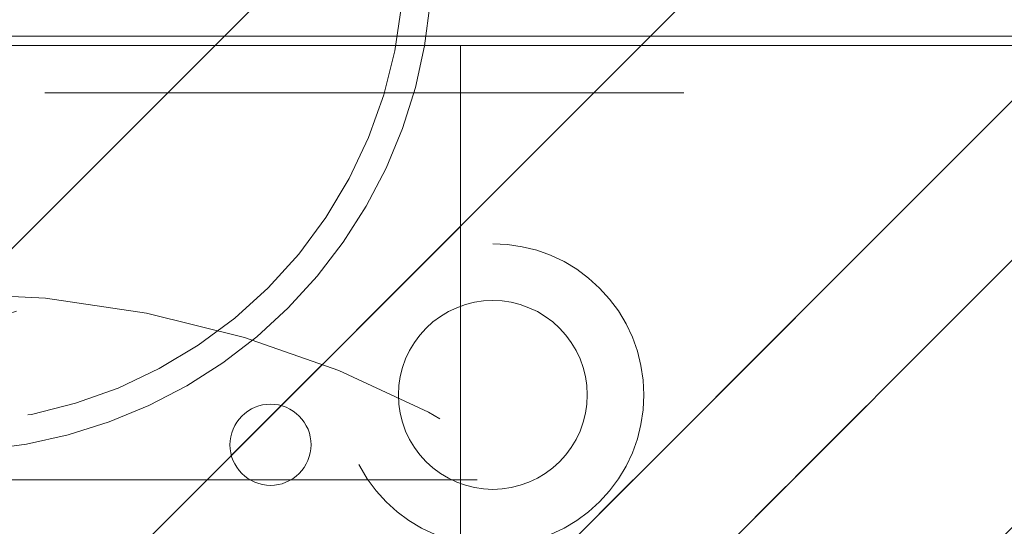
# Model space of a CAD drawing. Header units: inches. Extents: x -463 to -294, y -230 to 12.
# Tile 13 of 68: x -399.17 to -397.12, y 6.9 to 7.95. Entities that reach past the tile are written whole.
import ezdxf

# ---------------------------------------------------------------- set-up
doc = ezdxf.new("R2010")
doc.units = ezdxf.units.IN
doc.header["$LTSCALE"] = 32
doc.header["$MEASUREMENT"] = 0
doc.linetypes.add('Dash Style-1', pattern=[0.083328, 0.041656, -0.041672])
for name, color, linetype, lineweight in [('DashLine', 7, 'Dash Style-1', 13), ('DashLineFill', 7, 'Dash Style-1', 13), ('None', 7, 'Continuous', 18), ('Wood_1-H', 7, 'Continuous', 13), ('Wood_1-V', 7, 'Continuous', 13)]:
    doc.layers.add(name, color=color, linetype=linetype, lineweight=lineweight)
pattern_1 = [(45, (0, 0), (-1.61301565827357, 1.935715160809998), []), (45, (-1.0608, 1.0608), (-0.4723460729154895, 0.4167612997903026), [])]

# ---------------------------------------------------------------- blocks, each defined once
blk = doc.blocks.new('Group-15')
at = {"layer": 'Wood_1-H'}
for points in [[(-2.04445564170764, 22.89479633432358), (-2.04445564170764, 22.8751112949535), (-47.77280209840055, 22.8751112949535), (-47.77280209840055, 22.89479633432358), (-2.04445564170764, 22.89479633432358)], [(-2.04445564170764, 22.89479633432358), (-47.77280209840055, 22.89479633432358), (-47.77280209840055, 22.89479633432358), (-2.064455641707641, 22.89479633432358)], [(-47.77280209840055, 22.89479633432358), (-47.77280209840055, 22.8751112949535), (-2.064455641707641, 22.8751112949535), (-2.064455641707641, 22.89479633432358), (-47.77280209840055, 22.89479633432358)], [(-2.064455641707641, 22.8751112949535), (-47.77280209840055, 22.8751112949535), (-47.77280209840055, 22.8751112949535), (-2.04445564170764, 22.8751112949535)]]:
    blk.add_lwpolyline(points, dxfattribs=at)
blk = doc.blocks.new('Group-20')
at = {"layer": 'Wood_1-V'}
for points in [[(-47.77280209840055, 22.8751112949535), (-47.77280209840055, 22.8751112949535), (-2.064455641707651, 22.8751112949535), (-2.064455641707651, 22.8751112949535), (-47.77280209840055, 22.8751112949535)], [(-47.77280209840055, 22.8751112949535), (-2.06445564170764, 22.8751112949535), (-2.06445564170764, 1.458103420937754), (-47.77280209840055, 1.458103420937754), (-47.77280209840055, 22.8751112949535)], [(-47.77280209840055, 1.458103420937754), (-2.06445564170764, 1.458103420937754), (-2.06445564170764, 22.8751112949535), (-47.77280209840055, 22.8751112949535), (-47.77280209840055, 1.458103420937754)]]:
    blk.add_lwpolyline(points, dxfattribs=at)
at = {"layer": 'None'}
blk.add_blockref('Group-15', (0, 0), dxfattribs=at)
blk = doc.blocks.new('1BRPFY-Leg_Plate (2D)')
at = {"layer": 'DashLineFill', "linetype": 'Continuous', "lineweight": 13}
h = blk.add_hatch(dxfattribs=at)
h.set_pattern_fill('Steel', color=253, style=0, pattern_type=2)
h.set_pattern_definition(pattern_1)
edge = h.paths.add_edge_path()
edge.add_arc((-1.704724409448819, -1.704724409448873), 0.125984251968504, 179.9999999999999, 269.9999999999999)
edge.add_line((-1.704724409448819, -1.830708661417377), (1.704724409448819, -1.830708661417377))
edge.add_arc((1.704724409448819, -1.704724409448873), 0.125984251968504, 270.0000000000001, 360.0000000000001)
edge.add_line((1.830708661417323, -1.704724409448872), (1.830708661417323, 1.704724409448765))
edge.add_arc((1.704724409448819, 1.704724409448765), 0.1259842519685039, 0, 90)
edge.add_line((1.704724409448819, 1.830708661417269), (-1.704724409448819, 1.830708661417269))
edge.add_arc((-1.704724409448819, 1.704724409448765), 0.1259842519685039, 90, 180)
edge.add_line((-1.830708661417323, 1.704724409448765), (-1.830708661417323, -1.704724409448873))
at = {"layer": 'DashLineFill', "flags": 128}
blk.add_lwpolyline([(-1.830708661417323, -1.704724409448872, 0.414213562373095), (-1.704724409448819, -1.830708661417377), (1.704724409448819, -1.830708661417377, 0.414213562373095), (1.830708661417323, -1.704724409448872), (1.830708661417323, 1.704724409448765, 0.414213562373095), (1.704724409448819, 1.830708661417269), (-1.704724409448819, 1.830708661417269, 0.414213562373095), (-1.830708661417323, 1.704724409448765)], format="xyb", close=True, dxfattribs=at)
blk = doc.blocks.new('1BRPX5-Util_Bkt_Sm-F (2D)')
at = {"layer": 'DashLineFill', "linetype": 'Continuous', "lineweight": 13}
h = blk.add_hatch(dxfattribs=at)
h.set_pattern_fill('Steel', color=253, style=0, pattern_type=2)
h.set_pattern_definition(pattern_1)
edge = h.paths.add_edge_path()
edge.add_line((-4.468503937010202, 4.413385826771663), (-3.12992125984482, 4.413385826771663))
edge.add_line((-3.12992125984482, 4.413385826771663), (-3.12992125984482, -1.854330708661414))
edge.add_line((-3.12992125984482, -1.854330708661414), (-4.468503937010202, -1.854330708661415))
edge.add_line((-4.468503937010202, -1.854330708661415), (-4.468503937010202, -1.988188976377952))
edge.add_line((-4.468503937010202, -1.988188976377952), (-2.421259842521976, -1.988188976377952))
edge.add_line((-2.421259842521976, -1.988188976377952), (-2.421259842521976, -2.366141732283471))
edge.add_arc((-2.303149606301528, -2.366141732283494), 0.1181102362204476, 179.9999999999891, 270.000000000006)
edge.add_line((-2.303149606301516, -2.484251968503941), (2.303149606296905, -2.484251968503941))
edge.add_arc((2.303149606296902, -2.366141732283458), 0.1181102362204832, 270.0000000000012, 359.9999999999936)
edge.add_line((2.421259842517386, -2.366141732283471), (2.421259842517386, -1.988188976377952))
edge.add_line((2.421259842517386, -1.988188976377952), (4.468503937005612, -1.988188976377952))
edge.add_line((4.468503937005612, -1.988188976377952), (4.468503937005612, -1.854330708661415))
edge.add_line((4.468503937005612, -1.854330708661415), (3.12992125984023, -1.854330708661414))
edge.add_line((3.12992125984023, -1.854330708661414), (3.12992125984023, 4.413385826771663))
edge.add_line((3.12992125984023, 4.413385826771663), (4.468503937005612, 4.413385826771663))
edge.add_line((4.468503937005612, 4.413385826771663), (4.468503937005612, 4.547244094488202))
edge.add_line((4.468503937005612, 4.547244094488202), (2.421259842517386, 4.547244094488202))
edge.add_line((2.421259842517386, 4.547244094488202), (2.421259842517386, 4.925196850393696))
edge.add_arc((2.303149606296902, 4.925196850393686), 0.1181102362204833, 5.365542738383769e-12, 89.99999999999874)
edge.add_line((2.303149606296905, 5.043307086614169), (-2.303149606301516, 5.043307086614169))
edge.add_arc((-2.303149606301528, 4.92519685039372), 0.1181102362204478, 89.99999999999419, 180.0000000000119)
edge.add_line((-2.421259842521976, 4.925196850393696), (-2.421259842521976, 4.547244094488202))
edge.add_line((-2.421259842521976, 4.547244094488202), (-4.468503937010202, 4.547244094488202))
edge.add_line((-4.468503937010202, 4.547244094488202), (-4.468503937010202, 4.413385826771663))
blk = doc.blocks.new('Slate-LegBrace (2D)')
at = {"layer": 'DashLineFill', "linetype": 'Continuous', "lineweight": 13}
h = blk.add_hatch(dxfattribs=at)
h.set_pattern_fill('Steel', color=253, style=0, pattern_type=2)
h.set_pattern_definition(pattern_1)
edge = h.paths.add_edge_path()
edge.add_line((-2.199587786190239, 0.1351515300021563), (-1.374775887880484, 0.1351515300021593))
edge.add_arc((3.636636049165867e-15, 0.01355418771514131), 1.380142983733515, 5.054592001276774, 174.9454079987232, ccw=False)
edge.add_line((1.374775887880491, 0.1351515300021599), (2.199718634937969, 0.1351515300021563))
edge.add_arc((6.542437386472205e-05, 0.01705725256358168), 2.202821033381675, 3.07312710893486, 176.9268728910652)
h = blk.add_hatch(dxfattribs=at)
h.set_pattern_fill('Steel', color=253, style=0, pattern_type=2)
h.set_pattern_definition(pattern_1)
h.paths.add_polyline_path([(0.6865492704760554, 1.819226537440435), (0.6782533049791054, 1.81964275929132), (0.6700380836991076, 1.820870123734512), (0.661982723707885, 1.822896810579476), (0.654164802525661, 1.825703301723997), (0.6466596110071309, 1.829262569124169), (0.6395394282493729, 1.833540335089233), (0.6328728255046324, 1.838495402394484), (0.6267240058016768, 1.844080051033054), (0.6211521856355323, 1.850240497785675), (0.6162110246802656, 1.856917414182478), (0.6119481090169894, 1.864046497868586), (0.6084044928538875, 1.871559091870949), (0.6056143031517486, 1.879382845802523), (0.6036044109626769, 1.887442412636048), (0.6023941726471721, 1.895660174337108), (0.6019952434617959, 1.903956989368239), (0.6024114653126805, 1.912252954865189), (0.6036388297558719, 1.920468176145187), (0.6056655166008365, 1.92852353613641), (0.6084720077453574, 1.936341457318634), (0.6120312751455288, 1.943846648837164), (0.6163090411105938, 1.950966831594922), (0.6212641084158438, 1.957633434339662), (0.626848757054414, 1.963782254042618), (0.6330092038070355, 1.969354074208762), (0.6396861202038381, 1.974295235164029), (0.6468152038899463, 1.978558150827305), (0.6543277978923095, 1.982101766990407), (0.6621515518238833, 1.984891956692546), (0.6702111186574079, 1.986901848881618), (0.6784288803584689, 1.988112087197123), (0.6867256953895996, 1.988511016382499), (0.6950216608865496, 1.988094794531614), (0.7032368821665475, 1.986867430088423), (0.71129224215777, 1.984840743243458), (0.719110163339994, 1.982034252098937), (0.7266153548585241, 1.978474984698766), (0.733735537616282, 1.974197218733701), (0.7404021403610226, 1.969242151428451), (0.7465509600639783, 1.963657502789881), (0.7521227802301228, 1.957497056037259), (0.7570639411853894, 1.950820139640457), (0.7613268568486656, 1.943691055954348), (0.7648704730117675, 1.936178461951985), (0.7676606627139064, 1.928354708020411), (0.7696705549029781, 1.920295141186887), (0.7708807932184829, 1.912077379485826), (0.771279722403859, 1.903780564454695), (0.7708635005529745, 1.895484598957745), (0.7696361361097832, 1.887269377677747), (0.7676094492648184, 1.879214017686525), (0.7648029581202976, 1.871396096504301), (0.7612436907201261, 1.863890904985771), (0.7569659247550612, 1.856770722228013), (0.7520108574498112, 1.850104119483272), (0.7464262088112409, 1.843955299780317), (0.7402657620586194, 1.838383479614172), (0.7335888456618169, 1.833442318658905), (0.7264597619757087, 1.829179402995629), (0.7189471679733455, 1.825635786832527), (0.7111234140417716, 1.822845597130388), (0.7030638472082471, 1.820835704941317), (0.6948460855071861, 1.819625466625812)])
at = {"layer": 'DashLineFill', "flags": 128}
blk.add_lwpolyline([(-2.199587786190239, 0.1351515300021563), (-1.374775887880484, 0.1351515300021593, -0.9154551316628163), (1.374775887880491, 0.1351515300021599), (2.199718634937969, 0.1351515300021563, 0.9477524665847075)], format="xyb", close=True, dxfattribs=at)
blk.add_lwpolyline([(0.6865492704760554, 1.819226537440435), (0.6782533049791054, 1.81964275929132), (0.6700380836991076, 1.820870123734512), (0.661982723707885, 1.822896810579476), (0.654164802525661, 1.825703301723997), (0.6466596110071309, 1.829262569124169), (0.6395394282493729, 1.833540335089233), (0.6328728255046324, 1.838495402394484), (0.6267240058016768, 1.844080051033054), (0.6211521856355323, 1.850240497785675), (0.6162110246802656, 1.856917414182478), (0.6119481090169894, 1.864046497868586), (0.6084044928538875, 1.871559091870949), (0.6056143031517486, 1.879382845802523), (0.6036044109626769, 1.887442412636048), (0.6023941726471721, 1.895660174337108), (0.6019952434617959, 1.903956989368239), (0.6024114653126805, 1.912252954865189), (0.6036388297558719, 1.920468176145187), (0.6056655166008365, 1.92852353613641), (0.6084720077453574, 1.936341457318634), (0.6120312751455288, 1.943846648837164), (0.6163090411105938, 1.950966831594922), (0.6212641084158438, 1.957633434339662), (0.626848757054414, 1.963782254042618), (0.6330092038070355, 1.969354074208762), (0.6396861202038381, 1.974295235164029), (0.6468152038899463, 1.978558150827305), (0.6543277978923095, 1.982101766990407), (0.6621515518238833, 1.984891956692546), (0.6702111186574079, 1.986901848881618), (0.6784288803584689, 1.988112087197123), (0.6867256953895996, 1.988511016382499), (0.6950216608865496, 1.988094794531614), (0.7032368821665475, 1.986867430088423), (0.71129224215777, 1.984840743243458), (0.719110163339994, 1.982034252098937), (0.7266153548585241, 1.978474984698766), (0.733735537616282, 1.974197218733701), (0.7404021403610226, 1.969242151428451), (0.7465509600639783, 1.963657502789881), (0.7521227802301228, 1.957497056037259), (0.7570639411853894, 1.950820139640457), (0.7613268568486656, 1.943691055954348), (0.7648704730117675, 1.936178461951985), (0.7676606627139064, 1.928354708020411), (0.7696705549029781, 1.920295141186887), (0.7708807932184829, 1.912077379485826), (0.771279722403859, 1.903780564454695), (0.7708635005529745, 1.895484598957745), (0.7696361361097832, 1.887269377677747), (0.7676094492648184, 1.879214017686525), (0.7648029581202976, 1.871396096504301), (0.7612436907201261, 1.863890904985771), (0.7569659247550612, 1.856770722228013), (0.7520108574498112, 1.850104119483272), (0.7464262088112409, 1.843955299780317), (0.7402657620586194, 1.838383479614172), (0.7335888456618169, 1.833442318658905), (0.7264597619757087, 1.829179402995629), (0.7189471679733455, 1.825635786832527), (0.7111234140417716, 1.822845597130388), (0.7030638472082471, 1.820835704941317), (0.6948460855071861, 1.819625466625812)], close=True, dxfattribs=at)
blk = doc.blocks.new('TLLegSleeve (2D)')
at = {"layer": 'DashLineFill', "linetype": 'Continuous', "lineweight": 13}
h = blk.add_hatch(dxfattribs=at)
h.set_pattern_fill('Steel', color=253, style=0, pattern_type=2)
h.set_pattern_definition(pattern_1)
edge = h.paths.add_edge_path()
edge.add_line((1.08267716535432, 1.402343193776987), (1.08267716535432, 2.913385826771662))
edge.add_arc((-1.707523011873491e-13, 2.913385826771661), 1.08267716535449, 4.479377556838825e-14, 180)
edge.add_line((-1.082677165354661, 2.913385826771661), (-1.08267716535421, 1.402343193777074))
edge.add_arc((-1.332267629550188e-15, 2.886579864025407e-15), 1.771653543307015, 127.6698869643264, 412.330113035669)
edge.add_line((1.08267716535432, 1.402343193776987), (1.08267716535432, 1.402343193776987))
edge = h.paths.add_edge_path()
edge.add_arc((1.665334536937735e-15, 2.91338582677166), 0.7480314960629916, 180, 360)
edge.add_arc((1.665334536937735e-15, 2.91338582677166), 0.7480314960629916, 9.54166404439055e-15, 180)
edge.add_line((-0.7480314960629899, 2.91338582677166), (-0.7480314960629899, 2.91338582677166))
edge = h.paths.add_edge_path()
edge.add_arc((-1.723066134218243e-13, 5.70119602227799e-16), 1.437007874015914, 180, 360)
edge.add_arc((-1.723066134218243e-13, 9.149983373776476e-17), 1.437007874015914, 9.541664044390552e-15, 180)
edge.add_line((-1.437007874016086, 3.308097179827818e-16), (-1.437007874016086, 3.308097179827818e-16))
at = {"layer": 'DashLine', "color": 8, "flags": 128}
blk.add_lwpolyline([(0.9645669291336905, 2.913385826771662), (0.9599222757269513, 2.818841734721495), (0.9460330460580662, 2.725208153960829), (0.9230330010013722, 2.633386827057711), (0.8911436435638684, 2.544262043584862), (0.8506720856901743, 2.458692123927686), (0.8020080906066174, 2.37750115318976), (0.7456203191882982, 2.301471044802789), (0.6820518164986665, 2.231334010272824), (0.6119147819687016, 2.167765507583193), (0.5358846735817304, 2.111377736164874), (0.4546937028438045, 2.062713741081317), (0.3691237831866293, 2.022242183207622), (0.2799989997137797, 1.990352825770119), (0.1881776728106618, 1.967352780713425), (0.09454409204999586, 1.95346355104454), (-1.71201635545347e-13, 1.9488188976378), (-0.09454409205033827, 1.95346355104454), (-0.1881776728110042, 1.967352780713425), (-0.2799989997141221, 1.990352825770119), (-0.3691237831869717, 2.022242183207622), (-0.454693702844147, 2.062713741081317), (-0.5358846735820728, 2.111377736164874), (-0.611914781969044, 2.167765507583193), (-0.6820518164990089, 2.231334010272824), (-0.7456203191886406, 2.301471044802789), (-0.8020080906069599, 2.37750115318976), (-0.8506720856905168, 2.458692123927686), (-0.8911436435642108, 2.544262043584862), (-0.9230330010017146, 2.633386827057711), (-0.9460330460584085, 2.725208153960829), (-0.9599222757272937, 2.818841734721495), (-0.9645669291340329, 2.913385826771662), (-0.9599222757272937, 3.007929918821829), (-0.9460330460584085, 3.101563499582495), (-0.9230330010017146, 3.193384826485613), (-0.8911436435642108, 3.282509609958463), (-0.8506720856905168, 3.368079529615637), (-0.8020080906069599, 3.449270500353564), (-0.7456203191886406, 3.525300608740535), (-0.6820518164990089, 3.5954376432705), (-0.611914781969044, 3.659006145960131), (-0.5358846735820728, 3.715393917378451), (-0.454693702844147, 3.764057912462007), (-0.3691237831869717, 3.804529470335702), (-0.2799989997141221, 3.836418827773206), (-0.1881776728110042, 3.859418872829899), (-0.09454409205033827, 3.873308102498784), (-1.71201635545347e-13, 3.877952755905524), (0.09454409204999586, 3.873308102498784), (0.1881776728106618, 3.859418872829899), (0.2799989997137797, 3.836418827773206), (0.3691237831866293, 3.804529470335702), (0.4546937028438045, 3.764057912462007), (0.5358846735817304, 3.715393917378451), (0.6119147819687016, 3.659006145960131), (0.6820518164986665, 3.5954376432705), (0.7456203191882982, 3.525300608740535), (0.8020080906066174, 3.449270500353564), (0.8506720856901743, 3.368079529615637), (0.8911436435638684, 3.282509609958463), (0.9230330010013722, 3.193384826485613), (0.9460330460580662, 3.101563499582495), (0.9599222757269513, 3.007929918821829)], close=True, dxfattribs=at)
at = {"layer": 'DashLineFill', "flags": 128}
for points in [[(1.08267716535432, 1.402343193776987), (1.08267716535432, 2.913385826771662, 0.9999999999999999), (-1.082677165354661, 2.913385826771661), (-1.08267716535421, 1.402343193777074, 2.931618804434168), (1.08267716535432, 1.402343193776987)], [(-0.7480314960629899, 2.91338582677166, 0.9999999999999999), (0.7480314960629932, 2.91338582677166, 0.9999999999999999), (-0.7480314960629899, 2.91338582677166)]]:
    blk.add_lwpolyline(points, format="xyb", close=True, dxfattribs=at)
blk = doc.blocks.new('Group-24')
at = {"layer": 'Wood_1-H'}
for points in [[(-38.85937445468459, 22.96306210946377), (-38.87103038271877, 22.87452654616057)], [(-38.87103038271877, 22.87452654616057), (-38.85937445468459, 22.96306210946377)], [(-38.87103038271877, 22.87452654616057), (-38.85937445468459, 22.96306210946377)], [(-38.85937445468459, 22.96306210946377), (-38.87103038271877, 22.87452654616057)], [(-38.87103038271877, 22.87452654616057), (-38.89035833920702, 22.7873437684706)], [(-38.89035833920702, 22.7873437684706), (-38.87103038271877, 22.87452654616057)], [(-38.89035833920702, 22.7873437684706), (-38.87103038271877, 22.87452654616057)], [(-38.87103038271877, 22.87452654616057), (-38.89035833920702, 22.7873437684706)], [(-38.89035833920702, 22.7873437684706), (-38.91721122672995, 22.70217728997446)], [(-38.91721122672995, 22.70217728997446), (-38.89035833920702, 22.7873437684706)], [(-38.91721122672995, 22.70217728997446), (-38.89035833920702, 22.7873437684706)], [(-38.89035833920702, 22.7873437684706), (-38.91721122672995, 22.70217728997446)], [(-38.91721122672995, 22.70217728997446), (-38.95138467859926, 22.61967527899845)], [(-38.95138467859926, 22.61967527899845), (-38.91721122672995, 22.70217728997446)], [(-38.95138467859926, 22.61967527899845), (-38.91721122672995, 22.70217728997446)], [(-38.91721122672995, 22.70217728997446), (-38.95138467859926, 22.61967527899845)], [(-38.95138467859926, 22.61967527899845), (-38.99261861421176, 22.54046562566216)], [(-38.99261861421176, 22.54046562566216), (-38.95138467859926, 22.61967527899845)], [(-38.99261861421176, 22.54046562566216), (-38.95138467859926, 22.61967527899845)], [(-38.95138467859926, 22.61967527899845), (-38.99261861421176, 22.54046562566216)], [(-38.99261861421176, 22.54046562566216), (-39.0405992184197, 22.46515116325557)], [(-39.0405992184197, 22.46515116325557), (-38.99261861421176, 22.54046562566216)], [(-39.0405992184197, 22.46515116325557), (-38.99261861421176, 22.54046562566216)], [(-38.99261861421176, 22.54046562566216), (-39.0405992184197, 22.46515116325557)], [(-39.0405992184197, 22.46515116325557), (-39.09496132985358, 22.39430508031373)], [(-39.09496132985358, 22.39430508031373), (-39.0405992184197, 22.46515116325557)], [(-39.09496132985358, 22.39430508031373), (-39.0405992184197, 22.46515116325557)], [(-39.0405992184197, 22.46515116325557), (-39.09496132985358, 22.39430508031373)], [(-39.09496132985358, 22.39430508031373), (-39.15529122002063, 22.32846655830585)], [(-39.15529122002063, 22.32846655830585), (-39.09496132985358, 22.39430508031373)], [(-39.15529122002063, 22.32846655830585), (-39.09496132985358, 22.39430508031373)], [(-39.09496132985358, 22.39430508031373), (-39.15529122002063, 22.32846655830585)], [(-39.15529122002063, 22.32846655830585), (-39.22112974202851, 22.2681366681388)], [(-39.22112974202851, 22.2681366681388), (-39.15529122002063, 22.32846655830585)], [(-39.22112974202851, 22.2681366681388), (-39.15529122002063, 22.32846655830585)], [(-39.15529122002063, 22.32846655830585), (-39.22112974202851, 22.2681366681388)], [(-39.22112974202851, 22.2681366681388), (-39.29197582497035, 22.21377455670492)], [(-39.29197582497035, 22.21377455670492), (-39.22112974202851, 22.2681366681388)], [(-39.29197582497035, 22.21377455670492), (-39.22112974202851, 22.2681366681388)], [(-39.22112974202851, 22.2681366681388), (-39.29197582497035, 22.21377455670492)], [(-39.29197582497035, 22.21377455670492), (-39.36729028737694, 22.16579395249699)], [(-39.36729028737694, 22.16579395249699), (-39.29197582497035, 22.21377455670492)], [(-39.36729028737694, 22.16579395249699), (-39.29197582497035, 22.21377455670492)], [(-39.29197582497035, 22.21377455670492), (-39.36729028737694, 22.16579395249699)], [(-39.36729028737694, 22.16579395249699), (-39.44649994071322, 22.12456001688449)], [(-39.44649994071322, 22.12456001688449), (-39.36729028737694, 22.16579395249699)], [(-39.44649994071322, 22.12456001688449), (-39.36729028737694, 22.16579395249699)], [(-39.36729028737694, 22.16579395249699), (-39.44649994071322, 22.12456001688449)], [(-39.44649994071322, 22.12456001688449), (-39.52900195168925, 22.09038656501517)], [(-39.52900195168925, 22.09038656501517), (-39.44649994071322, 22.12456001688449)], [(-39.52900195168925, 22.09038656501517), (-39.44649994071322, 22.12456001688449)], [(-39.44649994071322, 22.12456001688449), (-39.52900195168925, 22.09038656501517)], [(-39.52900195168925, 22.09038656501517), (-39.61416843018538, 22.06353367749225)], [(-39.61416843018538, 22.06353367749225), (-39.52900195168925, 22.09038656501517)], [(-39.61416843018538, 22.06353367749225), (-39.52900195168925, 22.09038656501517)], [(-39.52900195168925, 22.09038656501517), (-39.61416843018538, 22.06353367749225)], [(-39.61416843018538, 22.06353367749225), (-39.70135120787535, 22.04420572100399)], [(-39.70135120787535, 22.04420572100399), (-39.61416843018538, 22.06353367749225)], [(-39.70135120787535, 22.04420572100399), (-39.61416843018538, 22.06353367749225)], [(-39.61416843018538, 22.06353367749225), (-39.70135120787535, 22.04420572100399)], [(-39.70135120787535, 22.04420572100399), (-39.78988677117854, 22.03254979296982)], [(-39.78988677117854, 22.03254979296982), (-39.70135120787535, 22.04420572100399)], [(-39.78988677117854, 22.03254979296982), (-39.70135120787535, 22.04420572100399)], [(-39.70135120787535, 22.04420572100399), (-39.78988677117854, 22.03254979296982)]]:
    blk.add_lwpolyline(points, dxfattribs=at)
at = {"layer": 'Wood_1-H', "color": 7}
for name in ['1BRPX5-Util_Bkt_Sm-F (2D)', 'TLLegSleeve (2D)', 'Slate-LegBrace (2D)', '1BRPFY-Leg_Plate (2D)']:
    blk.add_blockref(name, (-39.87910131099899, 20.13889082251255), dxfattribs=at)
blk = doc.blocks.new('1BRPT9-Bracket (2D)')
at = {"layer": 'DashLineFill', "linetype": 'Continuous', "lineweight": 13}
h = blk.add_hatch(dxfattribs=at)
h.set_pattern_fill('Steel', color=253, style=0, pattern_type=2)
h.set_pattern_definition(pattern_1)
edge = h.paths.add_edge_path()
edge.add_arc((1.677931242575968, -8.488188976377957), 0.2519685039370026, 269.999999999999, 360.0000000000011)
edge.add_line((1.929899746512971, -8.488188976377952), (1.929899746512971, -7.480314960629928))
edge.add_line((1.929899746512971, -7.480314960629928), (2.323600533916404, -7.480314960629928))
edge.add_line((2.323600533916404, -7.480314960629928), (2.323600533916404, 7.461135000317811))
edge.add_line((2.323600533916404, 7.461135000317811), (1.929899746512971, 7.480314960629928))
edge.add_line((1.929899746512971, 7.480314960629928), (1.929899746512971, 8.488188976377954))
edge.add_arc((1.677931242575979, 8.488188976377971), 0.2519685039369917, 359.999999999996, 450.0000000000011)
edge.add_line((1.677931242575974, 8.740157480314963), (-2.32206875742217, 8.740157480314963))
edge.add_line((-2.32206875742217, 8.740157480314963), (-2.32206875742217, -8.74015748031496))
edge.add_line((-2.32206875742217, -8.74015748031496), (1.677931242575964, -8.74015748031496))
h = blk.add_hatch(dxfattribs=at)
h.set_pattern_fill('Steel', color=253, style=0, pattern_type=2)
h.set_pattern_definition(pattern_1)
h.paths.add_polyline_path([(1.150372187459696, 8.425196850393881), (1.181243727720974, 8.423680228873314), (1.211817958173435, 8.419144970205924), (1.241800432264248, 8.411634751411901), (1.27090240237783, 8.401221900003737), (1.298843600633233, 8.388006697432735), (1.325354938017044, 8.37211641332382), (1.350181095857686, 8.35370407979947), (1.373082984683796, 8.332947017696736), (1.393840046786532, 8.310045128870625), (1.41225238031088, 8.285218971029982), (1.428142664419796, 8.258707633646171), (1.441357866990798, 8.230766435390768), (1.451770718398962, 8.201664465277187), (1.459280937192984, 8.171681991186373), (1.463816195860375, 8.141107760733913), (1.465332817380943, 8.110236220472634), (1.463816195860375, 8.079364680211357), (1.459280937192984, 8.048790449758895), (1.451770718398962, 8.018807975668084), (1.441357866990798, 7.989706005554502), (1.428142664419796, 7.961764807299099), (1.41225238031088, 7.935253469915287), (1.393840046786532, 7.910427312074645), (1.373082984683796, 7.887525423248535), (1.350181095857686, 7.866768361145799), (1.325354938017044, 7.848356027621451), (1.298843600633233, 7.832465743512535), (1.27090240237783, 7.819250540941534), (1.241800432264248, 7.80883768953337), (1.211817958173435, 7.801327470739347), (1.181243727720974, 7.796792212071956), (1.150372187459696, 7.795275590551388), (1.119500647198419, 7.796792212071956), (1.088926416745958, 7.801327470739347), (1.058943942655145, 7.80883768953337), (1.029841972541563, 7.819250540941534), (1.00190077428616, 7.832465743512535), (0.9753894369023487, 7.848356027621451), (0.9505632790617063, 7.866768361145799), (0.9276613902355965, 7.887525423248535), (0.9069043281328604, 7.910427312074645), (0.8884919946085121, 7.935253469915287), (0.8726017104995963, 7.961764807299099), (0.8593865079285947, 7.989706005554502), (0.8489736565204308, 8.018807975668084), (0.8414634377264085, 8.048790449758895), (0.8369281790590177, 8.079364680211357), (0.8354115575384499, 8.110236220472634), (0.8369281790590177, 8.141107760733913), (0.8414634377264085, 8.171681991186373), (0.8489736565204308, 8.201664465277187), (0.8593865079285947, 8.230766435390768), (0.8726017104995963, 8.258707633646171), (0.8884919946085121, 8.285218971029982), (0.9069043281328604, 8.310045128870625), (0.9276613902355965, 8.332947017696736), (0.9505632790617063, 8.35370407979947), (0.9753894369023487, 8.37211641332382), (1.00190077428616, 8.388006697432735), (1.029841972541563, 8.401221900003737), (1.058943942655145, 8.411634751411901), (1.088926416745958, 8.419144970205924), (1.119500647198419, 8.423680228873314)])
h = blk.add_hatch(dxfattribs=at)
h.set_pattern_fill('Steel', color=253, style=0, pattern_type=2)
h.set_pattern_definition(pattern_1)
h.paths.add_polyline_path([(1.150372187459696, 8.307086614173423), (1.169666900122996, 8.306138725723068), (1.188775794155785, 8.303304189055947), (1.207514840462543, 8.298610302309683), (1.225703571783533, 8.29210227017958), (1.243166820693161, 8.283842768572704), (1.259736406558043, 8.273911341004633), (1.275252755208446, 8.262403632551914), (1.289566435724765, 8.249430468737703), (1.302539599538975, 8.235116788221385), (1.314047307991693, 8.219600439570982), (1.323978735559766, 8.2030308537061), (1.332238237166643, 8.185567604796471), (1.338746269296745, 8.167378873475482), (1.34344015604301, 8.148639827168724), (1.346274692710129, 8.129530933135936), (1.347222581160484, 8.110236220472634), (1.346274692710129, 8.090941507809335), (1.34344015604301, 8.071832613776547), (1.338746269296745, 8.053093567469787), (1.332238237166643, 8.0349048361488), (1.323978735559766, 8.01744158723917), (1.314047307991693, 8.000872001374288), (1.302539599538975, 7.985355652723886), (1.289566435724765, 7.971041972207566), (1.275252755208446, 7.958068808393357), (1.259736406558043, 7.946561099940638), (1.243166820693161, 7.936629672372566), (1.225703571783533, 7.928370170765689), (1.207514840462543, 7.921862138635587), (1.188775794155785, 7.917168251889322), (1.169666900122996, 7.914333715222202), (1.150372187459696, 7.913385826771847), (1.131077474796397, 7.914333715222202), (1.111968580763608, 7.917168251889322), (1.093229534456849, 7.921862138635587), (1.07504080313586, 7.928370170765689), (1.057577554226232, 7.936629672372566), (1.04100796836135, 7.946561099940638), (1.025491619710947, 7.958068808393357), (1.011177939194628, 7.971041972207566), (0.9982047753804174, 7.985355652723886), (0.9866970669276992, 8.000872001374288), (0.9767656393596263, 8.01744158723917), (0.9685061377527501, 8.0349048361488), (0.9619981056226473, 8.053093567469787), (0.9573042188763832, 8.071832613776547), (0.9544696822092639, 8.090941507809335), (0.9535217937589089, 8.110236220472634), (0.9544696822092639, 8.129530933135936), (0.9573042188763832, 8.148639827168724), (0.9619981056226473, 8.167378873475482), (0.9685061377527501, 8.185567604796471), (0.9767656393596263, 8.2030308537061), (0.9866970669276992, 8.219600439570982), (0.9982047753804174, 8.235116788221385), (1.011177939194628, 8.249430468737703), (1.025491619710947, 8.262403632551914), (1.04100796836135, 8.273911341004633), (1.057577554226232, 8.283842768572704), (1.07504080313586, 8.29210227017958), (1.093229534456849, 8.298610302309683), (1.111968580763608, 8.303304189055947), (1.131077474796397, 8.306138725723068)])
at = {"layer": 'DashLineFill', "flags": 128}
blk.add_lwpolyline([(1.677931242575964, -8.74015748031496, 0.4142135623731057), (1.929899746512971, -8.488188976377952), (1.929899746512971, -7.480314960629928), (2.323600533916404, -7.480314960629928), (2.323600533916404, 7.461135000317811), (1.929899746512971, 7.480314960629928), (1.929899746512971, 8.488188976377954, 0.4142135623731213), (1.677931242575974, 8.740157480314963), (-2.32206875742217, 8.740157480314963), (-2.32206875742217, -8.74015748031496)], format="xyb", close=True, dxfattribs=at)
for points in [[(1.150372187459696, 8.425196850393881), (1.181243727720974, 8.423680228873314), (1.211817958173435, 8.419144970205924), (1.241800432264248, 8.411634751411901), (1.27090240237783, 8.401221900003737), (1.298843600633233, 8.388006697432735), (1.325354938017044, 8.37211641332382), (1.350181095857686, 8.35370407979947), (1.373082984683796, 8.332947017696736), (1.393840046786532, 8.310045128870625), (1.41225238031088, 8.285218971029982), (1.428142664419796, 8.258707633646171), (1.441357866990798, 8.230766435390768), (1.451770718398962, 8.201664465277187), (1.459280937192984, 8.171681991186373), (1.463816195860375, 8.141107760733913), (1.465332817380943, 8.110236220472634), (1.463816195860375, 8.079364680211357), (1.459280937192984, 8.048790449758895), (1.451770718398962, 8.018807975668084), (1.441357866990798, 7.989706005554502), (1.428142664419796, 7.961764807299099), (1.41225238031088, 7.935253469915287), (1.393840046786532, 7.910427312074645), (1.373082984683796, 7.887525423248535), (1.350181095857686, 7.866768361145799), (1.325354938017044, 7.848356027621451), (1.298843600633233, 7.832465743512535), (1.27090240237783, 7.819250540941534), (1.241800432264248, 7.80883768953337), (1.211817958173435, 7.801327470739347), (1.181243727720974, 7.796792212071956), (1.150372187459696, 7.795275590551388), (1.119500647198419, 7.796792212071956), (1.088926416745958, 7.801327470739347), (1.058943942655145, 7.80883768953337), (1.029841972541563, 7.819250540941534), (1.00190077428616, 7.832465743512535), (0.9753894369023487, 7.848356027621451), (0.9505632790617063, 7.866768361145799), (0.9276613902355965, 7.887525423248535), (0.9069043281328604, 7.910427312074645), (0.8884919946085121, 7.935253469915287), (0.8726017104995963, 7.961764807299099), (0.8593865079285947, 7.989706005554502), (0.8489736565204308, 8.018807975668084), (0.8414634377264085, 8.048790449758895), (0.8369281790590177, 8.079364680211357), (0.8354115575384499, 8.110236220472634), (0.8369281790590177, 8.141107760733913), (0.8414634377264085, 8.171681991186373), (0.8489736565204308, 8.201664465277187), (0.8593865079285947, 8.230766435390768), (0.8726017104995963, 8.258707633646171), (0.8884919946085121, 8.285218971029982), (0.9069043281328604, 8.310045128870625), (0.9276613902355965, 8.332947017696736), (0.9505632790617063, 8.35370407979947), (0.9753894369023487, 8.37211641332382), (1.00190077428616, 8.388006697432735), (1.029841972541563, 8.401221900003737), (1.058943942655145, 8.411634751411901), (1.088926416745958, 8.419144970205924), (1.119500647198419, 8.423680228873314)], [(1.150372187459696, 8.307086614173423), (1.169666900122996, 8.306138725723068), (1.188775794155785, 8.303304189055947), (1.207514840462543, 8.298610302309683), (1.225703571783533, 8.29210227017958), (1.243166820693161, 8.283842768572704), (1.259736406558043, 8.273911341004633), (1.275252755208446, 8.262403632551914), (1.289566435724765, 8.249430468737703), (1.302539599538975, 8.235116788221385), (1.314047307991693, 8.219600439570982), (1.323978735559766, 8.2030308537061), (1.332238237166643, 8.185567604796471), (1.338746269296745, 8.167378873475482), (1.34344015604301, 8.148639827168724), (1.346274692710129, 8.129530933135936), (1.347222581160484, 8.110236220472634), (1.346274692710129, 8.090941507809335), (1.34344015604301, 8.071832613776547), (1.338746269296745, 8.053093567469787), (1.332238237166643, 8.0349048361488), (1.323978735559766, 8.01744158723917), (1.314047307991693, 8.000872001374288), (1.302539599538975, 7.985355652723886), (1.289566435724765, 7.971041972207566), (1.275252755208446, 7.958068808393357), (1.259736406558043, 7.946561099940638), (1.243166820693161, 7.936629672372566), (1.225703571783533, 7.928370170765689), (1.207514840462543, 7.921862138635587), (1.188775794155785, 7.917168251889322), (1.169666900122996, 7.914333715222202), (1.150372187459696, 7.913385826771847), (1.131077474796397, 7.914333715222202), (1.111968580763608, 7.917168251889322), (1.093229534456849, 7.921862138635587), (1.07504080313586, 7.928370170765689), (1.057577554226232, 7.936629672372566), (1.04100796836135, 7.946561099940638), (1.025491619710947, 7.958068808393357), (1.011177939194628, 7.971041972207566), (0.9982047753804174, 7.985355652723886), (0.9866970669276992, 8.000872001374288), (0.9767656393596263, 8.01744158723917), (0.9685061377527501, 8.0349048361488), (0.9619981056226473, 8.053093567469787), (0.9573042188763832, 8.071832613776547), (0.9544696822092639, 8.090941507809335), (0.9535217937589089, 8.110236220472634), (0.9544696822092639, 8.129530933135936), (0.9573042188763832, 8.148639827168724), (0.9619981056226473, 8.167378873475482), (0.9685061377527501, 8.185567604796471), (0.9767656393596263, 8.2030308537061), (0.9866970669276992, 8.219600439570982), (0.9982047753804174, 8.235116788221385), (1.011177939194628, 8.249430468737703), (1.025491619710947, 8.262403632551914), (1.04100796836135, 8.273911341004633), (1.057577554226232, 8.283842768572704), (1.07504080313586, 8.29210227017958), (1.093229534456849, 8.298610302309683), (1.111968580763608, 8.303304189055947), (1.131077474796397, 8.306138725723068)]]:
    blk.add_lwpolyline(points, close=True, dxfattribs=at)
blk = doc.blocks.new('Group-53')
at = {"layer": 'None', "color": 7}
blk.add_blockref('1BRPT9-Bracket (2D)', (-39.87910131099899, 14.03652861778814), dxfattribs=at)

msp = doc.modelspace()

# ---------------------------------------------------------------- block references
at = {"layer": 'None'}
for name in ['Group-24', 'Group-20', 'Group-53']:
    msp.add_blockref(name, (-359.4593240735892, -14.97747349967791), dxfattribs=at)

doc.saveas('drawing.dxf')
